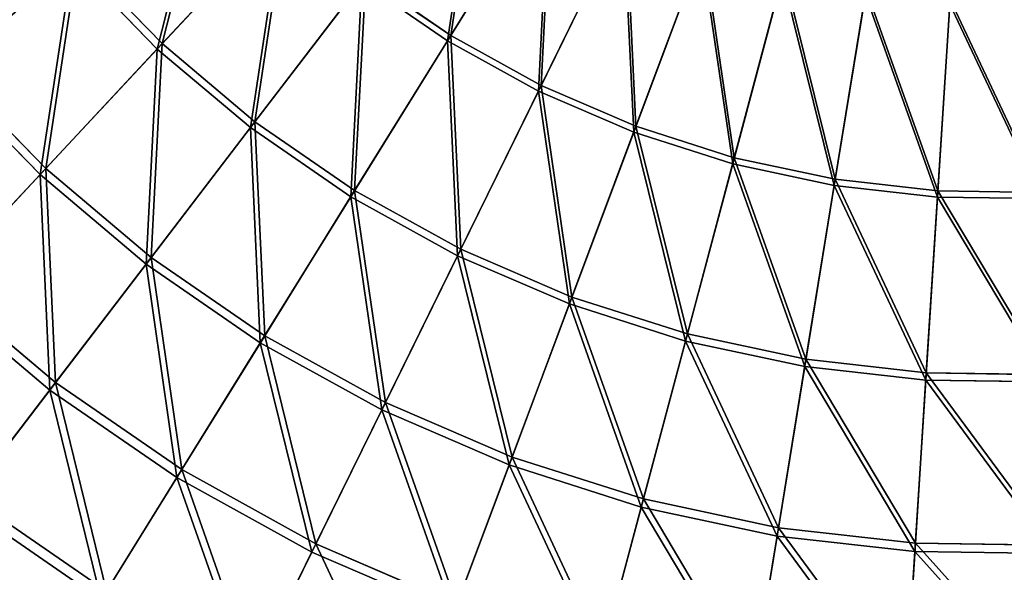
# Model space of a CAD drawing. Extents: x 0 to 1840, y 0 to 334.
# Tile 8 of 109: x 93 to 167, y 58 to 100. Entities that reach past the tile are written whole.
import ezdxf

# ---------------------------------------------------------------- set-up
doc = ezdxf.new("R2010")
doc.units = 0
doc.layers.get('0').update_dxf_attribs({"color": 13, "linetype": 'CONTINUOUS'})

# ---------------------------------------------------------------- blocks, each defined once
blk = doc.blocks.new('GROUP_4')
for p, q in [((125.438, 99.636, 144.634), (133.107, 112.02, 151.515)), ((132.906, 111.695, 152.44), (125.19, 99.235, 145.517)), ((103.596, 99.019, 136.359), (113.025, 109.124, 144.634)), ((132.283, 95.849, 144.634), (138.7, 108.926, 151.515)), ((112.703, 108.779, 145.517), (103.216, 98.612, 137.192)), ((132.075, 95.426, 145.517), (138.532, 108.582, 152.44)), ((144.436, 106.036, 152.44), (139.299, 92.31, 145.517)), ((139.465, 92.752, 144.634), (144.57, 106.394, 151.515)), ((103.216, 98.612, 137.192), (96.783, 105.235, 137.192)), ((97.201, 105.602, 136.359), (103.596, 99.019, 136.359)), ((146.916, 90.373, 144.634), (150.66, 104.45, 151.515)), ((110.268, 92.653, 137.192), (118.712, 103.7, 145.517)), ((110.606, 93.094, 136.359), (118.999, 104.075, 144.634)), ((125.19, 99.235, 145.517), (118.712, 103.7, 145.517)), ((118.999, 104.075, 144.634), (125.438, 99.636, 144.634)), ((146.795, 89.917, 145.517), (150.561, 104.08, 152.44)), ((154.565, 88.736, 144.634), (156.91, 103.113, 151.515)), ((154.489, 88.271, 145.517), (156.849, 102.735, 152.44)), ((162.337, 87.857, 144.634), (163.262, 102.394, 151.515)), ((162.307, 87.386, 145.517), (163.238, 102.012, 152.44)), ((125.19, 99.235, 145.517), (117.869, 87.413, 137.192)), ((118.162, 87.885, 136.359), (125.438, 99.636, 144.634)), ((132.075, 95.426, 145.517), (125.19, 99.235, 145.517)), ((125.438, 99.636, 144.634), (132.283, 95.849, 144.634)), ((103.216, 98.612, 137.192), (94.333, 89.092, 127.547)), ((94.766, 89.556, 126.772), (103.596, 99.019, 136.359)), ((110.268, 92.653, 137.192), (103.216, 98.612, 137.192)), ((103.596, 99.019, 136.359), (110.606, 93.094, 136.359)), ((87.486, 97.05, 126.772), (94.766, 89.556, 126.772)), ((94.333, 89.092, 127.547), (87.009, 96.631, 127.547)), ((126.193, 83.442, 136.359), (132.283, 95.849, 144.634)), ((132.283, 95.849, 144.634), (139.465, 92.752, 144.634)), ((125.948, 82.943, 137.192), (132.075, 95.426, 145.517)), ((139.299, 92.31, 145.517), (132.075, 95.426, 145.517)), ((102.36, 82.307, 127.547), (110.268, 92.653, 137.192)), ((102.746, 82.812, 126.772), (110.606, 93.094, 136.359)), ((117.869, 87.413, 137.192), (110.268, 92.653, 137.192)), ((110.606, 93.094, 136.359), (118.162, 87.885, 136.359)), ((134.621, 79.807, 136.359), (139.465, 92.752, 144.634)), ((139.465, 92.752, 144.634), (146.916, 90.373, 144.634)), ((139.299, 92.31, 145.517), (134.426, 79.287, 137.192)), ((146.795, 89.917, 145.517), (139.299, 92.31, 145.517)), ((143.364, 77.016, 136.359), (146.916, 90.373, 144.634)), ((146.916, 90.373, 144.634), (154.565, 88.736, 144.634)), ((86.621, 80.827, 115.964), (94.766, 89.556, 126.772)), ((94.766, 89.556, 126.772), (102.746, 82.812, 126.772)), ((143.221, 76.479, 137.192), (146.795, 89.917, 145.517)), ((154.489, 88.271, 145.517), (146.795, 89.917, 145.517)), ((94.333, 89.092, 127.547), (86.138, 80.309, 116.673)), ((102.36, 82.307, 127.547), (94.333, 89.092, 127.547)), ((152.249, 74.547, 137.192), (154.489, 88.271, 145.517)), ((152.339, 75.096, 136.359), (154.565, 88.736, 144.634)), ((162.307, 87.386, 145.517), (154.489, 88.271, 145.517)), ((154.565, 88.736, 144.634), (162.337, 87.857, 144.634)), ((117.869, 87.413, 137.192), (111.014, 76.342, 127.547)), ((111.348, 76.882, 126.772), (118.162, 87.885, 136.359)), ((125.948, 82.943, 137.192), (117.869, 87.413, 137.192)), ((118.162, 87.885, 136.359), (126.193, 83.442, 136.359)), ((161.424, 73.509, 137.192), (162.307, 87.386, 145.517)), ((161.459, 74.064, 136.359), (162.337, 87.857, 144.634)), ((170.174, 87.272, 145.517), (162.307, 87.386, 145.517)), ((162.337, 87.857, 144.634), (170.158, 87.744, 144.634)), ((95.496, 73.326, 115.964), (102.746, 82.812, 126.772)), ((102.746, 82.812, 126.772), (111.348, 76.882, 126.772)), ((120.211, 71.254, 127.547), (125.948, 82.943, 137.192)), ((120.491, 71.824, 126.772), (126.193, 83.442, 136.359)), ((134.426, 79.287, 137.192), (125.948, 82.943, 137.192)), ((126.193, 83.442, 136.359), (134.621, 79.807, 136.359)), ((95.066, 72.763, 116.673), (102.36, 82.307, 127.547)), ((111.014, 76.342, 127.547), (102.36, 82.307, 127.547)), ((86.621, 80.827, 115.964), (95.496, 73.326, 115.964)), ((95.066, 72.763, 116.673), (86.138, 80.309, 116.673)), ((130.085, 67.686, 126.772), (134.621, 79.807, 136.359)), ((134.621, 79.807, 136.359), (143.364, 77.016, 136.359)), ((134.426, 79.287, 137.192), (129.862, 67.091, 127.547)), ((143.221, 76.479, 137.192), (134.426, 79.287, 137.192)), ((105.063, 66.731, 115.964), (111.348, 76.882, 126.772)), ((111.348, 76.882, 126.772), (120.491, 71.824, 126.772)), ((140.038, 64.509, 126.772), (143.364, 77.016, 136.359)), ((143.364, 77.016, 136.359), (152.339, 75.096, 136.359)), ((111.014, 76.342, 127.547), (104.69, 66.129, 116.673)), ((120.211, 71.254, 127.547), (111.014, 76.342, 127.547)), ((139.875, 63.895, 127.547), (143.221, 76.479, 137.192)), ((152.249, 74.547, 137.192), (143.221, 76.479, 137.192)), ((150.255, 62.322, 126.772), (152.339, 75.096, 136.359)), ((152.339, 75.096, 136.359), (161.459, 74.064, 136.359)), ((150.153, 61.695, 127.547), (152.249, 74.547, 137.192)), ((161.424, 73.509, 137.192), (152.249, 74.547, 137.192)), ((160.637, 61.148, 126.772), (161.459, 74.064, 136.359)), ((161.459, 74.064, 136.359), (170.636, 73.931, 136.359)), ((88.925, 64.729, 104.039), (95.496, 73.326, 115.964)), ((95.496, 73.326, 115.964), (105.063, 66.731, 115.964)), ((160.596, 60.514, 127.547), (161.424, 73.509, 137.192)), ((170.655, 73.375, 137.192), (161.424, 73.509, 137.192)), ((88.454, 64.113, 104.675), (95.066, 72.763, 116.673)), ((104.69, 66.129, 116.673), (95.066, 72.763, 116.673)), ((115.23, 61.106, 115.964), (120.491, 71.824, 126.772)), ((120.491, 71.824, 126.772), (130.085, 67.686, 126.772)), ((114.918, 60.47, 116.673), (120.211, 71.254, 127.547)), ((129.862, 67.091, 127.547), (120.211, 71.254, 127.547)), ((125.9, 56.504, 115.964), (130.085, 67.686, 126.772)), ((130.085, 67.686, 126.772), (140.038, 64.509, 126.772)), ((99.366, 57.531, 104.039), (105.063, 66.731, 115.964)), ((105.063, 66.731, 115.964), (115.23, 61.106, 115.964)), ((129.862, 67.091, 127.547), (125.652, 55.841, 116.673)), ((139.875, 63.895, 127.547), (129.862, 67.091, 127.547)), ((104.69, 66.129, 116.673), (98.958, 56.873, 104.675)), ((114.918, 60.47, 116.673), (104.69, 66.129, 116.673)), ((88.925, 64.729, 104.039), (99.366, 57.531, 104.039)), ((136.97, 52.97, 115.964), (140.038, 64.509, 126.772)), ((140.038, 64.509, 126.772), (150.255, 62.322, 126.772)), ((98.958, 56.873, 104.675), (88.454, 64.113, 104.675)), ((136.788, 52.286, 116.673), (139.875, 63.895, 127.547)), ((150.153, 61.695, 127.547), (139.875, 63.895, 127.547)), ((148.332, 50.539, 115.964), (150.255, 62.322, 126.772)), ((150.255, 62.322, 126.772), (160.637, 61.148, 126.772)), ((148.218, 49.84, 116.673), (150.153, 61.695, 127.547)), ((160.596, 60.514, 127.547), (150.153, 61.695, 127.547)), ((110.121, 50.697, 104.675), (114.918, 60.47, 116.673)), ((110.463, 51.392, 104.039), (115.23, 61.106, 115.964)), ((125.652, 55.841, 116.673), (114.918, 60.47, 116.673)), ((115.23, 61.106, 115.964), (125.9, 56.504, 115.964)), ((159.833, 48.526, 116.673), (160.596, 60.514, 127.547)), ((159.878, 49.232, 115.964), (160.637, 61.148, 126.772)), ((171.106, 60.362, 127.547), (160.596, 60.514, 127.547)), ((160.637, 61.148, 126.772), (171.084, 60.996, 126.772))]:
    blk.add_line(p, q)
mesh = blk.add_polyface()
corners = [(127.844, 115.648, 151.515), (125.438, 99.636, 144.634), (118.999, 104.075, 144.634), (133.107, 112.02, 151.515)]
mesh.append_faces([[corners[k] for k in face] for face in [(0, 1, 2), (1, 0, 3)]], dxfattribs={"vtx0": -1})
mesh = blk.add_polyface()
corners = [(125.19, 99.235, 145.517), (127.612, 115.344, 152.44), (118.712, 103.7, 145.517), (132.906, 111.695, 152.44)]
mesh.append_faces([[corners[k] for k in face] for face in [(0, 1, 2), (1, 0, 3)]], dxfattribs={"vtx0": -1})
mesh = blk.add_polyface()
corners = [(103.216, 98.612, 137.192), (107.221, 114.423, 145.517), (96.783, 105.235, 137.192), (112.703, 108.779, 145.517)]
mesh.append_faces([[corners[k] for k in face] for face in [(0, 1, 2), (1, 0, 3)]], dxfattribs={"vtx0": -1})
mesh = blk.add_polyface()
corners = [(107.575, 114.735, 144.634), (103.596, 99.019, 136.359), (97.201, 105.602, 136.359), (113.025, 109.124, 144.634)]
mesh.append_faces([[corners[k] for k in face] for face in [(0, 1, 2), (1, 0, 3)]], dxfattribs={"vtx0": -1})
mesh = blk.add_polyface()
corners = [(91.481, 112.78, 136.359), (87.486, 97.05, 126.772), (80.975, 105.222, 126.772), (97.201, 105.602, 136.359)]
mesh.append_faces([[corners[k] for k in face] for face in [(0, 1, 2), (1, 0, 3)]], dxfattribs={"vtx0": -1})
mesh = blk.add_polyface()
corners = [(87.009, 96.631, 127.547), (91.03, 112.456, 137.192), (80.46, 104.851, 127.547), (96.783, 105.235, 137.192)]
mesh.append_faces([[corners[k] for k in face] for face in [(0, 1, 2), (1, 0, 3)]], dxfattribs={"vtx0": -1})
mesh = blk.add_polyface()
corners = [(133.107, 112.02, 151.515), (132.283, 95.849, 144.634), (125.438, 99.636, 144.634), (138.7, 108.926, 151.515)]
mesh.append_faces([[corners[k] for k in face] for face in [(0, 1, 2), (1, 0, 3)]], dxfattribs={"vtx0": -1})
mesh = blk.add_polyface()
corners = [(132.075, 95.426, 145.517), (132.906, 111.695, 152.44), (125.19, 99.235, 145.517), (138.532, 108.582, 152.44)]
mesh.append_faces([[corners[k] for k in face] for face in [(0, 1, 2), (1, 0, 3)]], dxfattribs={"vtx0": -1})
mesh = blk.add_polyface()
corners = [(113.025, 109.124, 144.634), (110.606, 93.094, 136.359), (103.596, 99.019, 136.359), (118.999, 104.075, 144.634)]
mesh.append_faces([[corners[k] for k in face] for face in [(0, 1, 2), (1, 0, 3)]], dxfattribs={"vtx0": -1})
mesh = blk.add_polyface()
corners = [(138.7, 108.926, 151.515), (139.465, 92.752, 144.634), (132.283, 95.849, 144.634), (144.57, 106.394, 151.515)]
mesh.append_faces([[corners[k] for k in face] for face in [(0, 1, 2), (1, 0, 3)]], dxfattribs={"vtx0": -1})
mesh = blk.add_polyface()
corners = [(110.268, 92.653, 137.192), (112.703, 108.779, 145.517), (103.216, 98.612, 137.192), (118.712, 103.7, 145.517)]
mesh.append_faces([[corners[k] for k in face] for face in [(0, 1, 2), (1, 0, 3)]], dxfattribs={"vtx0": -1})
mesh = blk.add_polyface()
corners = [(139.299, 92.31, 145.517), (138.532, 108.582, 152.44), (132.075, 95.426, 145.517), (144.436, 106.036, 152.44)]
mesh.append_faces([[corners[k] for k in face] for face in [(0, 1, 2), (1, 0, 3)]], dxfattribs={"vtx0": -1})
mesh = blk.add_polyface()
corners = [(146.795, 89.917, 145.517), (144.436, 106.036, 152.44), (139.299, 92.31, 145.517), (150.561, 104.08, 152.44)]
mesh.append_faces([[corners[k] for k in face] for face in [(0, 1, 2), (1, 0, 3)]], dxfattribs={"vtx0": -1})
mesh = blk.add_polyface()
corners = [(144.57, 106.394, 151.515), (146.916, 90.373, 144.634), (139.465, 92.752, 144.634), (150.66, 104.45, 151.515)]
mesh.append_faces([[corners[k] for k in face] for face in [(0, 1, 2), (1, 0, 3)]], dxfattribs={"vtx0": -1})
mesh = blk.add_polyface()
corners = [(94.333, 89.092, 127.547), (96.783, 105.235, 137.192), (87.009, 96.631, 127.547), (103.216, 98.612, 137.192)]
mesh.append_faces([[corners[k] for k in face] for face in [(0, 1, 2), (1, 0, 3)]], dxfattribs={"vtx0": -1})
mesh = blk.add_polyface()
corners = [(97.201, 105.602, 136.359), (94.766, 89.556, 126.772), (87.486, 97.05, 126.772), (103.596, 99.019, 136.359)]
mesh.append_faces([[corners[k] for k in face] for face in [(0, 1, 2), (1, 0, 3)]], dxfattribs={"vtx0": -1})
mesh = blk.add_polyface()
corners = [(150.66, 104.45, 151.515), (154.565, 88.736, 144.634), (146.916, 90.373, 144.634), (156.91, 103.113, 151.515)]
mesh.append_faces([[corners[k] for k in face] for face in [(0, 1, 2), (1, 0, 3)]], dxfattribs={"vtx0": -1})
mesh = blk.add_polyface()
corners = [(117.869, 87.413, 137.192), (118.712, 103.7, 145.517), (110.268, 92.653, 137.192), (125.19, 99.235, 145.517)]
mesh.append_faces([[corners[k] for k in face] for face in [(0, 1, 2), (1, 0, 3)]], dxfattribs={"vtx0": -1})
mesh = blk.add_polyface()
corners = [(118.999, 104.075, 144.634), (118.162, 87.885, 136.359), (110.606, 93.094, 136.359), (125.438, 99.636, 144.634)]
mesh.append_faces([[corners[k] for k in face] for face in [(0, 1, 2), (1, 0, 3)]], dxfattribs={"vtx0": -1})
mesh = blk.add_polyface()
corners = [(154.489, 88.271, 145.517), (150.561, 104.08, 152.44), (146.795, 89.917, 145.517), (156.849, 102.735, 152.44)]
mesh.append_faces([[corners[k] for k in face] for face in [(0, 1, 2), (1, 0, 3)]], dxfattribs={"vtx0": -1})
mesh = blk.add_polyface()
corners = [(156.91, 103.113, 151.515), (162.337, 87.857, 144.634), (154.565, 88.736, 144.634), (163.262, 102.394, 151.515)]
mesh.append_faces([[corners[k] for k in face] for face in [(0, 1, 2), (1, 0, 3)]], dxfattribs={"vtx0": -1})
mesh = blk.add_polyface()
corners = [(162.307, 87.386, 145.517), (156.849, 102.735, 152.44), (154.489, 88.271, 145.517), (163.238, 102.012, 152.44)]
mesh.append_faces([[corners[k] for k in face] for face in [(0, 1, 2), (1, 0, 3)]], dxfattribs={"vtx0": -1})
mesh = blk.add_polyface()
corners = [(163.262, 102.394, 151.515), (170.158, 87.744, 144.634), (162.337, 87.857, 144.634), (169.654, 102.302, 151.515)]
mesh.append_faces([[corners[k] for k in face] for face in [(0, 1, 2), (1, 0, 3)]], dxfattribs={"vtx0": -1})
mesh = blk.add_polyface()
corners = [(170.174, 87.272, 145.517), (163.238, 102.012, 152.44), (162.307, 87.386, 145.517), (169.667, 101.919, 152.44)]
mesh.append_faces([[corners[k] for k in face] for face in [(0, 1, 2), (1, 0, 3)]], dxfattribs={"vtx0": -1})
mesh = blk.add_polyface()
corners = [(125.948, 82.943, 137.192), (125.19, 99.235, 145.517), (117.869, 87.413, 137.192), (132.075, 95.426, 145.517)]
mesh.append_faces([[corners[k] for k in face] for face in [(0, 1, 2), (1, 0, 3)]], dxfattribs={"vtx0": -1})
mesh = blk.add_polyface()
corners = [(125.438, 99.636, 144.634), (126.193, 83.442, 136.359), (118.162, 87.885, 136.359), (132.283, 95.849, 144.634)]
mesh.append_faces([[corners[k] for k in face] for face in [(0, 1, 2), (1, 0, 3)]], dxfattribs={"vtx0": -1})
mesh = blk.add_polyface()
corners = [(102.36, 82.307, 127.547), (103.216, 98.612, 137.192), (94.333, 89.092, 127.547), (110.268, 92.653, 137.192)]
mesh.append_faces([[corners[k] for k in face] for face in [(0, 1, 2), (1, 0, 3)]], dxfattribs={"vtx0": -1})
mesh = blk.add_polyface()
corners = [(103.596, 99.019, 136.359), (102.746, 82.812, 126.772), (94.766, 89.556, 126.772), (110.606, 93.094, 136.359)]
mesh.append_faces([[corners[k] for k in face] for face in [(0, 1, 2), (1, 0, 3)]], dxfattribs={"vtx0": -1})
mesh = blk.add_polyface()
corners = [(87.486, 97.05, 126.772), (86.621, 80.827, 115.964), (78.524, 89.161, 115.964), (94.766, 89.556, 126.772)]
mesh.append_faces([[corners[k] for k in face] for face in [(0, 1, 2), (1, 0, 3)]], dxfattribs={"vtx0": -1})
mesh = blk.add_polyface()
corners = [(86.138, 80.309, 116.673), (87.009, 96.631, 127.547), (77.993, 88.693, 116.673), (94.333, 89.092, 127.547)]
mesh.append_faces([[corners[k] for k in face] for face in [(0, 1, 2), (1, 0, 3)]], dxfattribs={"vtx0": -1})
mesh = blk.add_polyface()
corners = [(132.283, 95.849, 144.634), (134.621, 79.807, 136.359), (126.193, 83.442, 136.359), (139.465, 92.752, 144.634)]
mesh.append_faces([[corners[k] for k in face] for face in [(0, 1, 2), (1, 0, 3)]], dxfattribs={"vtx0": -1})
mesh = blk.add_polyface()
corners = [(134.426, 79.287, 137.192), (132.075, 95.426, 145.517), (125.948, 82.943, 137.192), (139.299, 92.31, 145.517)]
mesh.append_faces([[corners[k] for k in face] for face in [(0, 1, 2), (1, 0, 3)]], dxfattribs={"vtx0": -1})
mesh = blk.add_polyface()
corners = [(111.014, 76.342, 127.547), (110.268, 92.653, 137.192), (102.36, 82.307, 127.547), (117.869, 87.413, 137.192)]
mesh.append_faces([[corners[k] for k in face] for face in [(0, 1, 2), (1, 0, 3)]], dxfattribs={"vtx0": -1})
mesh = blk.add_polyface()
corners = [(110.606, 93.094, 136.359), (111.348, 76.882, 126.772), (102.746, 82.812, 126.772), (118.162, 87.885, 136.359)]
mesh.append_faces([[corners[k] for k in face] for face in [(0, 1, 2), (1, 0, 3)]], dxfattribs={"vtx0": -1})
mesh = blk.add_polyface()
corners = [(139.465, 92.752, 144.634), (143.364, 77.016, 136.359), (134.621, 79.807, 136.359), (146.916, 90.373, 144.634)]
mesh.append_faces([[corners[k] for k in face] for face in [(0, 1, 2), (1, 0, 3)]], dxfattribs={"vtx0": -1})
mesh = blk.add_polyface()
corners = [(143.221, 76.479, 137.192), (139.299, 92.31, 145.517), (134.426, 79.287, 137.192), (146.795, 89.917, 145.517)]
mesh.append_faces([[corners[k] for k in face] for face in [(0, 1, 2), (1, 0, 3)]], dxfattribs={"vtx0": -1})
mesh = blk.add_polyface()
corners = [(146.916, 90.373, 144.634), (152.339, 75.096, 136.359), (143.364, 77.016, 136.359), (154.565, 88.736, 144.634)]
mesh.append_faces([[corners[k] for k in face] for face in [(0, 1, 2), (1, 0, 3)]], dxfattribs={"vtx0": -1})
mesh = blk.add_polyface()
corners = [(94.766, 89.556, 126.772), (95.496, 73.326, 115.964), (86.621, 80.827, 115.964), (102.746, 82.812, 126.772)]
mesh.append_faces([[corners[k] for k in face] for face in [(0, 1, 2), (1, 0, 3)]], dxfattribs={"vtx0": -1})
mesh = blk.add_polyface()
corners = [(152.249, 74.547, 137.192), (146.795, 89.917, 145.517), (143.221, 76.479, 137.192), (154.489, 88.271, 145.517)]
mesh.append_faces([[corners[k] for k in face] for face in [(0, 1, 2), (1, 0, 3)]], dxfattribs={"vtx0": -1})
mesh = blk.add_polyface()
corners = [(95.066, 72.763, 116.673), (94.333, 89.092, 127.547), (86.138, 80.309, 116.673), (102.36, 82.307, 127.547)]
mesh.append_faces([[corners[k] for k in face] for face in [(0, 1, 2), (1, 0, 3)]], dxfattribs={"vtx0": -1})
mesh = blk.add_polyface()
corners = [(161.424, 73.509, 137.192), (154.489, 88.271, 145.517), (152.249, 74.547, 137.192), (162.307, 87.386, 145.517)]
mesh.append_faces([[corners[k] for k in face] for face in [(0, 1, 2), (1, 0, 3)]], dxfattribs={"vtx0": -1})
mesh = blk.add_polyface()
corners = [(154.565, 88.736, 144.634), (161.459, 74.064, 136.359), (152.339, 75.096, 136.359), (162.337, 87.857, 144.634)]
mesh.append_faces([[corners[k] for k in face] for face in [(0, 1, 2), (1, 0, 3)]], dxfattribs={"vtx0": -1})
mesh = blk.add_polyface()
corners = [(120.211, 71.254, 127.547), (117.869, 87.413, 137.192), (111.014, 76.342, 127.547), (125.948, 82.943, 137.192)]
mesh.append_faces([[corners[k] for k in face] for face in [(0, 1, 2), (1, 0, 3)]], dxfattribs={"vtx0": -1})
mesh = blk.add_polyface()
corners = [(118.162, 87.885, 136.359), (120.491, 71.824, 126.772), (111.348, 76.882, 126.772), (126.193, 83.442, 136.359)]
mesh.append_faces([[corners[k] for k in face] for face in [(0, 1, 2), (1, 0, 3)]], dxfattribs={"vtx0": -1})
mesh = blk.add_polyface()
corners = [(170.655, 73.375, 137.192), (162.307, 87.386, 145.517), (161.424, 73.509, 137.192), (170.174, 87.272, 145.517)]
mesh.append_faces([[corners[k] for k in face] for face in [(0, 1, 2), (1, 0, 3)]], dxfattribs={"vtx0": -1})
mesh = blk.add_polyface()
corners = [(162.337, 87.857, 144.634), (170.636, 73.931, 136.359), (161.459, 74.064, 136.359), (170.158, 87.744, 144.634)]
mesh.append_faces([[corners[k] for k in face] for face in [(0, 1, 2), (1, 0, 3)]], dxfattribs={"vtx0": -1})
mesh = blk.add_polyface()
corners = [(102.746, 82.812, 126.772), (105.063, 66.731, 115.964), (95.496, 73.326, 115.964), (111.348, 76.882, 126.772)]
mesh.append_faces([[corners[k] for k in face] for face in [(0, 1, 2), (1, 0, 3)]], dxfattribs={"vtx0": -1})
mesh = blk.add_polyface()
corners = [(129.862, 67.091, 127.547), (125.948, 82.943, 137.192), (120.211, 71.254, 127.547), (134.426, 79.287, 137.192)]
mesh.append_faces([[corners[k] for k in face] for face in [(0, 1, 2), (1, 0, 3)]], dxfattribs={"vtx0": -1})
mesh = blk.add_polyface()
corners = [(126.193, 83.442, 136.359), (130.085, 67.686, 126.772), (120.491, 71.824, 126.772), (134.621, 79.807, 136.359)]
mesh.append_faces([[corners[k] for k in face] for face in [(0, 1, 2), (1, 0, 3)]], dxfattribs={"vtx0": -1})
mesh = blk.add_polyface()
corners = [(104.69, 66.129, 116.673), (102.36, 82.307, 127.547), (95.066, 72.763, 116.673), (111.014, 76.342, 127.547)]
mesh.append_faces([[corners[k] for k in face] for face in [(0, 1, 2), (1, 0, 3)]], dxfattribs={"vtx0": -1})
mesh = blk.add_polyface()
corners = [(86.621, 80.827, 115.964), (88.925, 64.729, 104.039), (79.239, 72.915, 104.039), (95.496, 73.326, 115.964)]
mesh.append_faces([[corners[k] for k in face] for face in [(0, 1, 2), (1, 0, 3)]], dxfattribs={"vtx0": -1})
mesh = blk.add_polyface()
corners = [(88.454, 64.113, 104.675), (86.138, 80.309, 116.673), (78.711, 72.349, 104.675), (95.066, 72.763, 116.673)]
mesh.append_faces([[corners[k] for k in face] for face in [(0, 1, 2), (1, 0, 3)]], dxfattribs={"vtx0": -1})
mesh = blk.add_polyface()
corners = [(134.621, 79.807, 136.359), (140.038, 64.509, 126.772), (130.085, 67.686, 126.772), (143.364, 77.016, 136.359)]
mesh.append_faces([[corners[k] for k in face] for face in [(0, 1, 2), (1, 0, 3)]], dxfattribs={"vtx0": -1})
mesh = blk.add_polyface()
corners = [(139.875, 63.895, 127.547), (134.426, 79.287, 137.192), (129.862, 67.091, 127.547), (143.221, 76.479, 137.192)]
mesh.append_faces([[corners[k] for k in face] for face in [(0, 1, 2), (1, 0, 3)]], dxfattribs={"vtx0": -1})
mesh = blk.add_polyface()
corners = [(111.348, 76.882, 126.772), (115.23, 61.106, 115.964), (105.063, 66.731, 115.964), (120.491, 71.824, 126.772)]
mesh.append_faces([[corners[k] for k in face] for face in [(0, 1, 2), (1, 0, 3)]], dxfattribs={"vtx0": -1})
mesh = blk.add_polyface()
corners = [(143.364, 77.016, 136.359), (150.255, 62.322, 126.772), (140.038, 64.509, 126.772), (152.339, 75.096, 136.359)]
mesh.append_faces([[corners[k] for k in face] for face in [(0, 1, 2), (1, 0, 3)]], dxfattribs={"vtx0": -1})
mesh = blk.add_polyface()
corners = [(114.918, 60.47, 116.673), (111.014, 76.342, 127.547), (104.69, 66.129, 116.673), (120.211, 71.254, 127.547)]
mesh.append_faces([[corners[k] for k in face] for face in [(0, 1, 2), (1, 0, 3)]], dxfattribs={"vtx0": -1})
mesh = blk.add_polyface()
corners = [(150.153, 61.695, 127.547), (143.221, 76.479, 137.192), (139.875, 63.895, 127.547), (152.249, 74.547, 137.192)]
mesh.append_faces([[corners[k] for k in face] for face in [(0, 1, 2), (1, 0, 3)]], dxfattribs={"vtx0": -1})
mesh = blk.add_polyface()
corners = [(152.339, 75.096, 136.359), (160.637, 61.148, 126.772), (150.255, 62.322, 126.772), (161.459, 74.064, 136.359)]
mesh.append_faces([[corners[k] for k in face] for face in [(0, 1, 2), (1, 0, 3)]], dxfattribs={"vtx0": -1})
mesh = blk.add_polyface()
corners = [(160.596, 60.514, 127.547), (152.249, 74.547, 137.192), (150.153, 61.695, 127.547), (161.424, 73.509, 137.192)]
mesh.append_faces([[corners[k] for k in face] for face in [(0, 1, 2), (1, 0, 3)]], dxfattribs={"vtx0": -1})
mesh = blk.add_polyface()
corners = [(161.459, 74.064, 136.359), (171.084, 60.996, 126.772), (160.637, 61.148, 126.772), (170.636, 73.931, 136.359)]
mesh.append_faces([[corners[k] for k in face] for face in [(0, 1, 2), (1, 0, 3)]], dxfattribs={"vtx0": -1})
mesh = blk.add_polyface()
corners = [(95.496, 73.326, 115.964), (99.366, 57.531, 104.039), (88.925, 64.729, 104.039), (105.063, 66.731, 115.964)]
mesh.append_faces([[corners[k] for k in face] for face in [(0, 1, 2), (1, 0, 3)]], dxfattribs={"vtx0": -1})
mesh = blk.add_polyface()
corners = [(171.106, 60.362, 127.547), (161.424, 73.509, 137.192), (160.596, 60.514, 127.547), (170.655, 73.375, 137.192)]
mesh.append_faces([[corners[k] for k in face] for face in [(0, 1, 2), (1, 0, 3)]], dxfattribs={"vtx0": -1})
mesh = blk.add_polyface()
corners = [(98.958, 56.873, 104.675), (95.066, 72.763, 116.673), (88.454, 64.113, 104.675), (104.69, 66.129, 116.673)]
mesh.append_faces([[corners[k] for k in face] for face in [(0, 1, 2), (1, 0, 3)]], dxfattribs={"vtx0": -1})
mesh = blk.add_polyface()
corners = [(120.491, 71.824, 126.772), (125.9, 56.504, 115.964), (115.23, 61.106, 115.964), (130.085, 67.686, 126.772)]
mesh.append_faces([[corners[k] for k in face] for face in [(0, 1, 2), (1, 0, 3)]], dxfattribs={"vtx0": -1})
mesh = blk.add_polyface()
corners = [(125.652, 55.841, 116.673), (120.211, 71.254, 127.547), (114.918, 60.47, 116.673), (129.862, 67.091, 127.547)]
mesh.append_faces([[corners[k] for k in face] for face in [(0, 1, 2), (1, 0, 3)]], dxfattribs={"vtx0": -1})
mesh = blk.add_polyface()
corners = [(130.085, 67.686, 126.772), (136.97, 52.97, 115.964), (125.9, 56.504, 115.964), (140.038, 64.509, 126.772)]
mesh.append_faces([[corners[k] for k in face] for face in [(0, 1, 2), (1, 0, 3)]], dxfattribs={"vtx0": -1})
mesh = blk.add_polyface()
corners = [(105.063, 66.731, 115.964), (110.463, 51.392, 104.039), (99.366, 57.531, 104.039), (115.23, 61.106, 115.964)]
mesh.append_faces([[corners[k] for k in face] for face in [(0, 1, 2), (1, 0, 3)]], dxfattribs={"vtx0": -1})
mesh = blk.add_polyface()
corners = [(136.788, 52.286, 116.673), (129.862, 67.091, 127.547), (125.652, 55.841, 116.673), (139.875, 63.895, 127.547)]
mesh.append_faces([[corners[k] for k in face] for face in [(0, 1, 2), (1, 0, 3)]], dxfattribs={"vtx0": -1})
mesh = blk.add_polyface()
corners = [(110.121, 50.697, 104.675), (104.69, 66.129, 116.673), (98.958, 56.873, 104.675), (114.918, 60.47, 116.673)]
mesh.append_faces([[corners[k] for k in face] for face in [(0, 1, 2), (1, 0, 3)]], dxfattribs={"vtx0": -1})
mesh = blk.add_polyface()
corners = [(88.925, 64.729, 104.039), (94.313, 49.37, 91.112), (83.096, 57.102, 91.112), (99.366, 57.531, 104.039)]
mesh.append_faces([[corners[k] for k in face] for face in [(0, 1, 2), (1, 0, 3)]], dxfattribs={"vtx0": -1})
mesh = blk.add_polyface()
corners = [(140.038, 64.509, 126.772), (148.332, 50.539, 115.964), (136.97, 52.97, 115.964), (150.255, 62.322, 126.772)]
mesh.append_faces([[corners[k] for k in face] for face in [(0, 1, 2), (1, 0, 3)]], dxfattribs={"vtx0": -1})
mesh = blk.add_polyface()
corners = [(98.958, 56.873, 104.675), (82.59, 56.441, 91.669), (93.874, 48.662, 91.669), (88.454, 64.113, 104.675)]
mesh.append_faces([[corners[k] for k in face] for face in [(0, 1, 2), (1, 0, 3)]], dxfattribs={"vtx0": -1})
mesh = blk.add_polyface()
corners = [(148.218, 49.84, 116.673), (139.875, 63.895, 127.547), (136.788, 52.286, 116.673), (150.153, 61.695, 127.547)]
mesh.append_faces([[corners[k] for k in face] for face in [(0, 1, 2), (1, 0, 3)]], dxfattribs={"vtx0": -1})
mesh = blk.add_polyface()
corners = [(150.255, 62.322, 126.772), (159.878, 49.232, 115.964), (148.332, 50.539, 115.964), (160.637, 61.148, 126.772)]
mesh.append_faces([[corners[k] for k in face] for face in [(0, 1, 2), (1, 0, 3)]], dxfattribs={"vtx0": -1})
mesh = blk.add_polyface()
corners = [(159.833, 48.526, 116.673), (150.153, 61.695, 127.547), (148.218, 49.84, 116.673), (160.596, 60.514, 127.547)]
mesh.append_faces([[corners[k] for k in face] for face in [(0, 1, 2), (1, 0, 3)]], dxfattribs={"vtx0": -1})
mesh = blk.add_polyface()
corners = [(125.652, 55.841, 116.673), (110.121, 50.697, 104.675), (121.836, 45.644, 104.675), (114.918, 60.47, 116.673)]
mesh.append_faces([[corners[k] for k in face] for face in [(0, 1, 2), (1, 0, 3)]], dxfattribs={"vtx0": -1})
mesh = blk.add_polyface()
corners = [(115.23, 61.106, 115.964), (122.107, 46.369, 104.039), (110.463, 51.392, 104.039), (125.9, 56.504, 115.964)]
mesh.append_faces([[corners[k] for k in face] for face in [(0, 1, 2), (1, 0, 3)]], dxfattribs={"vtx0": -1})
mesh = blk.add_polyface()
corners = [(171.521, 48.357, 116.673), (160.596, 60.514, 127.547), (159.833, 48.526, 116.673), (171.106, 60.362, 127.547)]
mesh.append_faces([[corners[k] for k in face] for face in [(0, 1, 2), (1, 0, 3)]], dxfattribs={"vtx0": -1})
mesh = blk.add_polyface()
corners = [(160.637, 61.148, 126.772), (171.497, 49.064, 115.964), (159.878, 49.232, 115.964), (171.084, 60.996, 126.772)]
mesh.append_faces([[corners[k] for k in face] for face in [(0, 1, 2), (1, 0, 3)]], dxfattribs={"vtx0": -1})
blk = doc.blocks.new('COMPONENT_7')
blk.add_blockref('GROUP_4', (0, 0))
blk = doc.blocks.new('GROUP_29')
at = {"extrusion": (0, 1, -4.996e-16), "rotation": 180}
blk.add_blockref('COMPONENT_7', (0.025, 334.775, 1507.994), dxfattribs=at)

msp = doc.modelspace()

# ---------------------------------------------------------------- block references
at = {"extrusion": (0, -1, -4.996e-16)}
msp.add_blockref('GROUP_29', (0, 0, -334.295), dxfattribs=at)

doc.saveas('drawing.dxf')
